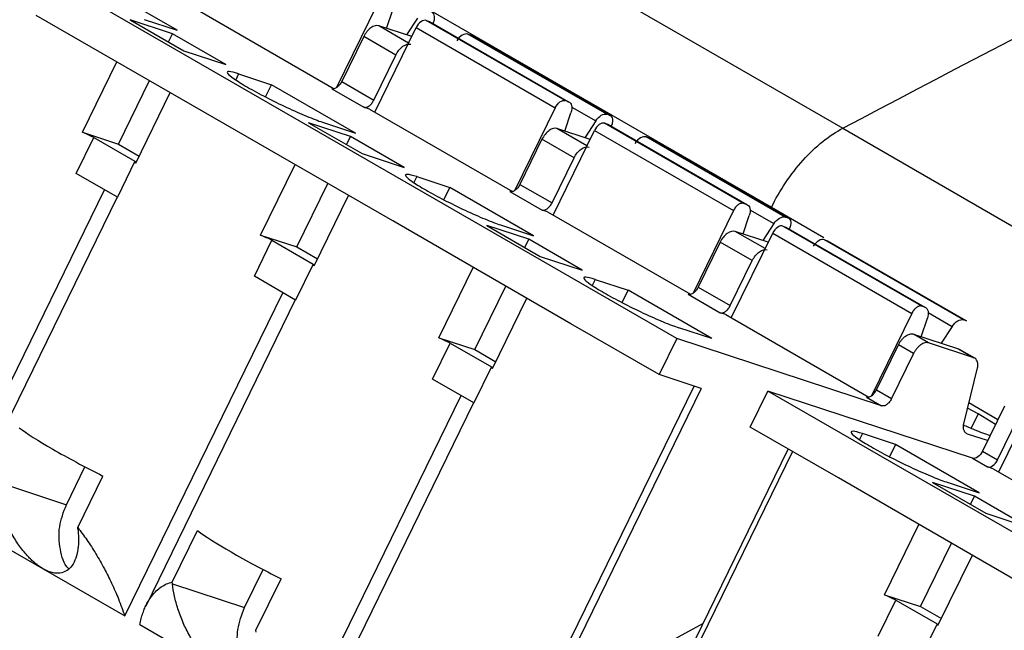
# Model space of a CAD drawing. Header units: millimetres. Extents: x 6 to 273, y 6 to 210.
# Tile 14 of 17: x 236.66 to 246.43, y 186.69 to 192.76. Entities that reach past the tile are written whole.
import ezdxf

# ---------------------------------------------------------------- set-up
doc = ezdxf.new("R2010")
doc.units = ezdxf.units.MM

msp = doc.modelspace()

# ---------------------------------------------------------------- linework, layer by layer
for p, q in [((243.1804, 189.59), (236.127, 193.6619)), ((241.2731, 193.7291), (244.8263, 191.6779)), ((238.2241, 192.6517), (237.3932, 193.1313)), ((238.3633, 192.8892), (239.7815, 192.0704)), ((240.2065, 192.9021), (239.8065, 192.0825)), ((240.566, 192.9452), (244.1192, 190.8939)), ((238.5952, 191.7785), (236.8274, 192.799)), ((240.3016, 192.6701), (240.3629, 192.8529)), ((238.177, 192.6166), (237.7598, 192.7538)), ((237.7598, 192.7538), (238.2902, 192.4476)), ((237.8973, 192.7591), (238.2241, 192.6517)), ((240.1853, 191.8373), (240.5955, 192.6776)), ((240.5516, 192.5879), (240.2237, 192.6957)), ((240.5206, 192.5243), (240.2237, 192.6957)), ((240.6083, 192.7722), (240.4989, 192.6052)), ((240.5955, 192.6776), (241.9743, 191.8816)), ((242.0736, 191.9528), (240.6947, 192.7488)), ((240.6947, 192.7488), (240.7266, 192.7383)), ((240.7266, 192.7383), (242.1055, 191.9423)), ((238.1376, 192.5357), (238.177, 192.6166)), ((238.7074, 192.3105), (238.177, 192.6166)), ((240.0748, 192.589), (239.8566, 192.1418)), ((240.393, 192.4053), (240.0748, 192.589)), ((242.4867, 191.8169), (241.1079, 192.6129)), ((241.1079, 192.6129), (241.1398, 192.6024)), ((241.1398, 192.6024), (242.5186, 191.8064)), ((238.2902, 192.4476), (238.7074, 192.3105)), ((240.1748, 191.9581), (240.393, 192.4053)), ((237.2848, 191.6386), (237.6261, 192.3379)), ((238.8342, 192.2183), (238.8053, 192.1591)), ((238.8342, 192.2183), (239.161, 192.1108)), ((237.6423, 191.521), (237.9498, 192.151)), ((239.1014, 191.9888), (239.161, 192.1108)), ((239.9918, 191.6311), (239.161, 192.1108)), ((239.8566, 192.1418), (240.1748, 191.9581)), ((237.8151, 191.3324), (238.1564, 192.0317)), ((239.7573, 192.0706), (240.0755, 191.8869)), ((242.1055, 191.9423), (242.0736, 191.9528)), ((240.1311, 191.8686), (240.0755, 191.8869)), ((240.1311, 191.8686), (241.5493, 191.0499)), ((241.9743, 191.8816), (241.5743, 191.062)), ((242.0694, 191.6496), (242.1306, 191.8324)), ((242.1378, 191.8892), (242.3761, 191.7516)), ((242.5186, 191.8064), (242.4867, 191.8169)), ((240.363, 190.7579), (238.5952, 191.7785)), ((239.9448, 191.5961), (239.5276, 191.7333)), ((239.5276, 191.7333), (240.0579, 191.4271)), ((239.665, 191.7386), (239.9918, 191.6311)), ((242.3761, 191.7516), (242.2666, 191.5847)), ((243.8414, 190.9323), (242.4625, 191.7283)), ((242.4625, 191.7283), (242.4944, 191.7178)), ((242.4944, 191.7178), (243.8733, 190.9218)), ((237.2848, 191.6386), (237.6423, 191.521)), ((241.9531, 190.8168), (242.3632, 191.6571)), ((242.3194, 191.5673), (241.9915, 191.6752)), ((242.2884, 191.5038), (241.9915, 191.6752)), ((242.3632, 191.6571), (243.7421, 190.8611)), ((244.8263, 191.6777), (248.3795, 189.6265)), ((237.2222, 191.229), (237.3968, 191.5867)), ((237.3968, 191.5867), (237.8063, 191.3503)), ((237.6423, 191.521), (237.849, 191.4017)), ((239.9053, 191.5152), (239.9448, 191.5961)), ((240.4751, 191.2899), (239.9448, 191.5961)), ((241.8426, 191.5685), (241.6243, 191.1213)), ((242.1608, 191.3848), (241.8426, 191.5685)), ((244.2545, 190.7964), (242.8756, 191.5924)), ((242.8756, 191.5924), (242.9075, 191.5819)), ((242.9075, 191.5819), (244.2864, 190.7859)), ((240.0579, 191.4271), (240.4751, 191.2899)), ((237.8063, 191.3503), (237.6316, 190.9926)), ((239.0526, 190.6181), (239.3939, 191.3174)), ((241.9425, 190.9376), (242.1608, 191.3848)), ((237.6316, 190.9926), (237.2222, 191.229)), ((239.4101, 190.5005), (239.7176, 191.1305)), ((240.6019, 191.1977), (240.5731, 191.1386)), ((240.6019, 191.1977), (240.9288, 191.0903)), ((241.6243, 191.1213), (241.9425, 190.9376)), ((235.9377, 187.8564), (237.5042, 191.0662)), ((240.8692, 190.9683), (240.9288, 191.0903)), ((241.7596, 190.6106), (240.9288, 191.0903)), ((241.525, 191.0501), (241.8432, 190.8664)), ((237.6286, 190.9944), (236.1445, 187.9537)), ((239.5829, 190.3119), (239.9242, 191.0112)), ((243.8733, 190.9218), (243.8414, 190.9323)), ((241.8989, 190.8481), (241.8432, 190.8664)), ((241.8989, 190.8481), (243.3171, 190.0294)), ((243.7421, 190.8611), (243.342, 190.0415)), ((243.9055, 190.8687), (244.1438, 190.7311)), ((244.1192, 190.8939), (244.6369, 190.595)), ((242.1307, 189.7374), (240.363, 190.7579)), ((243.8372, 190.629), (243.8984, 190.8118)), ((244.1438, 190.7311), (244.0344, 190.5642)), ((244.2864, 190.7859), (244.2545, 190.7964)), ((241.7126, 190.5756), (241.2954, 190.7128)), ((241.2954, 190.7128), (241.8257, 190.4066)), ((241.4328, 190.7181), (241.7596, 190.6106)), ((243.7209, 189.7963), (244.131, 190.6366)), ((244.0872, 190.5468), (243.7593, 190.6547)), ((244.0562, 190.4833), (243.7593, 190.6547)), ((244.131, 190.6366), (245.5098, 189.8406)), ((245.6091, 189.9117), (244.2303, 190.7077)), ((244.2303, 190.7077), (244.2622, 190.6973)), ((244.2622, 190.6973), (245.641, 189.9013)), ((238.99, 190.2085), (239.1646, 190.5662)), ((239.0526, 190.6181), (239.4101, 190.5005)), ((239.1646, 190.5662), (239.574, 190.3298)), ((241.6731, 190.4947), (241.7126, 190.5756)), ((242.2429, 190.2694), (241.7126, 190.5756)), ((243.6103, 190.5479), (243.3921, 190.1008)), ((243.9285, 190.3643), (243.6103, 190.5479)), ((246.0223, 189.7759), (244.6434, 190.5719)), ((244.6434, 190.5719), (244.6753, 190.5614)), ((244.6753, 190.5614), (246.0542, 189.7654)), ((239.4101, 190.5005), (239.6167, 190.3812)), ((241.8257, 190.4066), (242.2429, 190.2694)), ((243.7103, 189.9171), (243.9285, 190.3643)), ((239.574, 190.3298), (239.3994, 189.9721)), ((240.8203, 189.5975), (241.1616, 190.2969)), ((239.3994, 189.9721), (238.99, 190.2085)), ((242.3697, 190.1772), (242.3408, 190.1181)), ((242.3697, 190.1772), (242.6965, 190.0698)), ((237.7054, 186.8359), (239.272, 190.0456)), ((241.1779, 189.48), (241.4853, 190.11)), ((242.637, 189.9477), (242.6965, 190.0698)), ((243.5274, 189.5901), (242.6965, 190.0698)), ((243.3921, 190.1008), (243.7103, 189.9171)), ((239.3963, 189.9739), (237.9123, 186.9332)), ((241.3507, 189.2914), (241.692, 189.9907)), ((243.2928, 190.0296), (243.611, 189.8459)), ((243.6666, 189.8276), (243.611, 189.8459)), ((245.641, 189.9013), (245.6091, 189.9117)), ((245.6733, 189.8482), (245.9116, 189.7106)), ((243.6666, 189.8276), (245.0849, 189.0089)), ((245.5098, 189.8406), (245.1098, 189.0209)), ((245.6049, 189.6085), (245.6662, 189.7913)), ((246.0542, 189.7654), (246.0223, 189.7759)), ((243.0058, 189.2323), (242.1307, 189.7374)), ((243.5274, 189.5901), (243.2006, 189.6976)), ((245.9116, 189.7106), (245.8022, 189.5437)), ((240.8203, 189.5975), (241.1779, 189.48)), ((243.1804, 189.59), (243.0058, 189.2323)), ((245.2108, 188.9224), (243.1804, 189.59)), ((245.6773, 189.5474), (245.527, 189.6342)), ((245.527, 189.6342), (245.9747, 189.487)), ((240.7577, 189.1879), (240.9323, 189.5457)), ((240.9323, 189.5457), (241.3418, 189.3093)), ((241.1779, 189.48), (241.3845, 189.3607)), ((245.1599, 189.0802), (245.3781, 189.5274)), ((245.5284, 189.4407), (245.3781, 189.5274)), ((246.1249, 189.4002), (245.6773, 189.5474)), ((245.9747, 189.487), (246.1249, 189.4002)), ((246.1345, 189.396), (245.9842, 189.4827)), ((245.5284, 189.4407), (245.3101, 188.9935)), ((241.3418, 189.3093), (241.1672, 188.9516)), ((246.0258, 188.7443), (246.1628, 189.2979)), ((241.1672, 188.9516), (240.7577, 189.1879)), ((243.423, 189.0951), (243.0058, 189.2323)), ((241.748, 185.8337), (243.3513, 189.1187)), ((243.423, 189.0951), (241.8617, 185.8961)), ((243.9077, 188.7116), (244.0823, 189.0694)), ((251.1357, 184.9975), (244.0823, 189.0694)), ((246.1128, 188.4017), (244.0823, 189.0694)), ((245.1599, 189.0802), (245.3101, 188.9935)), ((246.3729, 188.2653), (246.783, 189.1056)), ((239.4732, 185.8154), (241.0398, 189.0251)), ((245.0606, 189.0091), (245.2108, 188.9224)), ((241.1641, 188.9534), (239.68, 185.9127)), ((246.1704, 188.8418), (246.0644, 188.9002)), ((246.3642, 188.7846), (246.0769, 188.9505)), ((246.4303, 188.92), (246.212, 188.4728)), ((246.1704, 188.8418), (246.1008, 188.6992)), ((246.3404, 188.7358), (246.1704, 188.8418)), ((246.3623, 188.3861), (246.5805, 188.8333)), ((244.7827, 188.2065), (243.9077, 188.7116)), ((245.0217, 188.6463), (244.9929, 188.5871)), ((245.3485, 188.5388), (245.0217, 188.6463)), ((246.2626, 188.5765), (246.0637, 188.6419)), ((241.7828, 183.3658), (244.2854, 188.4935)), ((245.3485, 188.5388), (245.289, 188.4168)), ((246.1794, 188.0592), (245.3485, 188.5388)), ((244.3271, 188.4695), (242.332, 184.3817)), ((246.1128, 188.4017), (246.263, 188.3149)), ((246.212, 188.4728), (246.3623, 188.3861)), ((237.1258, 187.9408), (237.3097, 188.3176)), ((246.3186, 188.2967), (246.263, 188.3149)), ((246.3186, 188.2967), (247.7369, 187.4779)), ((237.2385, 187.7137), (237.488, 188.225)), ((246.5505, 187.186), (244.7827, 188.2065)), ((236.4095, 188.1763), (237.1258, 187.9408)), ((246.1323, 188.0241), (245.7151, 188.1613)), ((245.7151, 188.1613), (246.2455, 187.8552)), ((245.8526, 188.1666), (246.1794, 188.0592)), ((246.0929, 187.9432), (246.1323, 188.0241)), ((246.6627, 187.718), (246.1323, 188.0241)), ((246.2455, 187.8552), (246.6627, 187.718)), ((236.0853, 187.7712), (236.8953, 187.3035)), ((237.2404, 187.6966), (237.2385, 187.7137)), ((245.2401, 187.0461), (245.5814, 187.7454)), ((238.1754, 187.1728), (238.425, 187.6841)), ((245.5976, 186.9285), (245.9051, 187.5585)), ((245.7704, 186.7399), (246.1117, 187.4392)), ((236.8953, 187.3035), (237.7054, 186.8359)), ((238.8935, 186.9202), (239.0775, 187.2971)), ((238.1773, 187.1558), (238.1754, 187.1728)), ((238.1773, 187.1558), (238.8935, 186.9202)), ((239.0063, 186.6932), (239.2558, 187.2045)), ((245.2401, 187.0461), (245.5976, 186.9285)), ((245.1775, 186.6365), (245.3521, 186.9942)), ((245.3521, 186.9942), (245.7616, 186.7578)), ((245.5976, 186.9285), (245.8043, 186.8092)), ((237.853, 186.7507), (238.6631, 186.283)), ((243.4406, 186.7625), (240.4429, 185.1175)), ((245.7616, 186.7578), (245.587, 186.4001)), ((239.0082, 186.6761), (239.0063, 186.6932))]:
    msp.add_line(p, q)
for points in [[(244.8263, 191.6779), (248.7791, 193.7697), (252.7273, 195.764), (256.6658, 197.6583)], [(237.3968, 191.5867), (237.3598, 191.6036), (237.3224, 191.6209), (237.2848, 191.6386)], [(237.8151, 191.3324), (237.8103, 191.3393), (237.8073, 191.3453), (237.8063, 191.3503)], [(239.1646, 190.5662), (239.1276, 190.5831), (239.0902, 190.6004), (239.0526, 190.6181)], [(239.5829, 190.3119), (239.578, 190.3188), (239.5751, 190.3248), (239.574, 190.3298)], [(240.9323, 189.5457), (240.8953, 189.5626), (240.8579, 189.5799), (240.8203, 189.5975)], [(241.3507, 189.2914), (241.3458, 189.2983), (241.3428, 189.3042), (241.3418, 189.3093)], [(245.3521, 186.9942), (245.3151, 187.0111), (245.2777, 187.0284), (245.2401, 187.0461)], [(245.7704, 186.7399), (245.7656, 186.7468), (245.7626, 186.7528), (245.7616, 186.7578)]]:
    msp.add_open_spline(points, degree=3)
for points, knots in [([(240.7628, 192.7192), (240.7656, 192.7252), (240.7709, 192.737), (240.7759, 192.7549), (240.7783, 192.7721), (240.7777, 192.7931), (240.7711, 192.8162), (240.7576, 192.8233), (240.7509, 192.8269)], [0, 0, 0, 0, 0.1272, 0.249746, 0.3727, 0.501075, 0.749743, 1, 1, 1, 1]), ([(240.2237, 192.6957), (240.2019, 192.7029), (240.1731, 192.6955), (240.118, 192.656), (240.092, 192.6241), (240.0748, 192.589)], [0, 0, 0, 0, 0.5, 0.5, 1, 1, 1, 1]), ([(240.6947, 192.7488), (240.6802, 192.7536), (240.661, 192.7487), (240.6242, 192.7223), (240.6069, 192.701), (240.5955, 192.6776)], [0, 0, 0, 0, 0.5, 0.5, 1, 1, 1, 1]), ([(241.1079, 192.6129), (241.0922, 192.6181), (241.0723, 192.6144), (241.0324, 192.5909), (241.0126, 192.5711), (240.9972, 192.5476)], [0, 0, 0, 0, 0.5, 0.5, 1, 1, 1, 1]), ([(240.393, 192.4053), (240.4102, 192.4404), (240.4362, 192.4723), (240.4913, 192.5119), (240.5201, 192.5192), (240.5419, 192.512)], [0, 0, 0, 0, 0.5, 0.5, 1, 1, 1, 1]), ([(238.8342, 192.2183), (238.7914, 192.2323), (238.7594, 192.2401), (238.722, 192.2421), (238.7166, 192.2363), (238.733, 192.2117), (238.7548, 192.1931), (238.8225, 192.1459), (238.8684, 192.1173), (238.9772, 192.0545), (239.04, 192.0203), (239.1732, 191.9516), (239.2435, 191.917), (239.381, 191.8527), (239.448, 191.823), (239.5687, 191.773), (239.6222, 191.7527), (239.665, 191.7386)], [0, 0, 0, 0, 0.125, 0.125, 0.25, 0.25, 0.375, 0.375, 0.5, 0.5, 0.625, 0.625, 0.75, 0.75, 0.875, 0.875, 1, 1, 1, 1]), ([(239.8566, 192.1418), (239.8535, 192.1359), (239.8474, 192.1243), (239.836, 192.1086), (239.8232, 192.0948), (239.8052, 192.0799), (239.781, 192.0669), (239.7652, 192.0694), (239.7573, 192.0706)], [0, 0, 0, 0, 0.1272, 0.249746, 0.3727, 0.501075, 0.749743, 1, 1, 1, 1]), ([(240.0755, 191.8869), (240.0793, 191.886), (240.0869, 191.8842), (240.0999, 191.8859), (240.1136, 191.8911), (240.132, 191.9025), (240.1553, 191.9234), (240.1683, 191.9465), (240.1748, 191.9581)], [0, 0, 0, 0, 0.1272, 0.249746, 0.3727, 0.501075, 0.749743, 1, 1, 1, 1]), ([(241.9743, 191.8816), (241.9857, 191.905), (242.0031, 191.9263), (242.0399, 191.9527), (242.059, 191.9576), (242.0736, 191.9528)], [0, 0, 0, 0, 0.5, 0.5, 1, 1, 1, 1]), ([(242.1055, 191.9423), (242.1212, 191.9371), (242.1325, 191.9231), (242.1415, 191.8836), (242.1393, 191.8581), (242.1306, 191.8324)], [0, 0, 0, 0, 0.5, 0.5, 1, 1, 1, 1]), ([(242.3761, 191.7516), (242.3915, 191.7751), (242.4113, 191.7949), (242.4511, 191.8184), (242.471, 191.8221), (242.4867, 191.8169)], [0, 0, 0, 0, 0.5, 0.5, 1, 1, 1, 1]), ([(242.5306, 191.6987), (242.5333, 191.7047), (242.5387, 191.7165), (242.5437, 191.7344), (242.546, 191.7516), (242.5454, 191.7726), (242.5389, 191.7957), (242.5254, 191.8028), (242.5186, 191.8064)], [0, 0, 0, 0, 0.1272, 0.249746, 0.3727, 0.501075, 0.749743, 1, 1, 1, 1]), ([(242.4625, 191.7283), (242.4479, 191.733), (242.4288, 191.7282), (242.392, 191.7018), (242.3747, 191.6805), (242.3632, 191.6571)], [0, 0, 0, 0, 0.5, 0.5, 1, 1, 1, 1]), ([(241.9915, 191.6752), (241.9697, 191.6824), (241.9409, 191.675), (241.8858, 191.6355), (241.8597, 191.6036), (241.8426, 191.5685)], [0, 0, 0, 0, 0.5, 0.5, 1, 1, 1, 1]), ([(244.1192, 190.8939), (244.1991, 191.0577), (244.3085, 191.2231), (244.558, 191.4998), (244.6966, 191.6093), (244.8263, 191.6779)], [0, 0, 0, 0, 0.5, 0.5, 1, 1, 1, 1]), ([(242.8756, 191.5924), (242.86, 191.5976), (242.84, 191.5939), (242.8002, 191.5704), (242.7804, 191.5506), (242.765, 191.5271)], [0, 0, 0, 0, 0.5, 0.5, 1, 1, 1, 1]), ([(242.1608, 191.3848), (242.1779, 191.4199), (242.2039, 191.4518), (242.2591, 191.4913), (242.2879, 191.4987), (242.3097, 191.4915)], [0, 0, 0, 0, 0.5, 0.5, 1, 1, 1, 1]), ([(240.6019, 191.1977), (240.5592, 191.2118), (240.5272, 191.2196), (240.4898, 191.2216), (240.4843, 191.2157), (240.5007, 191.1912), (240.5226, 191.1726), (240.5903, 191.1254), (240.6362, 191.0968), (240.7449, 191.034), (240.8078, 190.9998), (240.941, 190.931), (241.0113, 190.8965), (241.1487, 190.8322), (241.2158, 190.8025), (241.3364, 190.7525), (241.39, 190.7322), (241.4328, 190.7181)], [0, 0, 0, 0, 0.125, 0.125, 0.25, 0.25, 0.375, 0.375, 0.5, 0.5, 0.625, 0.625, 0.75, 0.75, 0.875, 0.875, 1, 1, 1, 1]), ([(241.6243, 191.1213), (241.6212, 191.1154), (241.6152, 191.1038), (241.6038, 191.088), (241.591, 191.0743), (241.5729, 191.0594), (241.5488, 191.0464), (241.533, 191.0489), (241.525, 191.0501)], [0, 0, 0, 0, 0.1272, 0.249746, 0.3727, 0.501075, 0.749743, 1, 1, 1, 1]), ([(241.8432, 190.8664), (241.8471, 190.8655), (241.8546, 190.8637), (241.8676, 190.8654), (241.8813, 190.8706), (241.8998, 190.8819), (241.9231, 190.9029), (241.936, 190.926), (241.9425, 190.9376)], [0, 0, 0, 0, 0.1272, 0.249746, 0.3727, 0.501075, 0.749743, 1, 1, 1, 1]), ([(243.8414, 190.9323), (243.8375, 190.9332), (243.83, 190.935), (243.817, 190.9333), (243.8033, 190.9281), (243.7848, 190.9167), (243.7615, 190.8958), (243.7486, 190.8727), (243.7421, 190.8611)], [0, 0, 0, 0, 0.1272, 0.249746, 0.3727, 0.501075, 0.749743, 1, 1, 1, 1]), ([(243.8733, 190.9218), (243.8889, 190.9166), (243.9003, 190.9026), (243.9093, 190.863), (243.907, 190.8376), (243.8984, 190.8118)], [0, 0, 0, 0, 0.5, 0.5, 1, 1, 1, 1]), ([(229.7274, 169.2204), (236.1681, 173.3296), (242.6278, 177.1978), (255.5405, 184.4236), (261.9934, 187.7811), (268.4205, 190.8724)], [0, 0, 0, 0, 0.5, 0.5, 1, 1, 1, 1]), ([(244.1438, 190.7311), (244.1592, 190.7546), (244.179, 190.7744), (244.2189, 190.7979), (244.2388, 190.8016), (244.2545, 190.7964)], [0, 0, 0, 0, 0.5, 0.5, 1, 1, 1, 1]), ([(244.2984, 190.6782), (244.3011, 190.6842), (244.3064, 190.696), (244.3114, 190.7139), (244.3138, 190.7311), (244.3132, 190.7521), (244.3067, 190.7752), (244.2932, 190.7823), (244.2864, 190.7859)], [0, 0, 0, 0, 0.1272, 0.249746, 0.3727, 0.501075, 0.749743, 1, 1, 1, 1]), ([(243.7593, 190.6547), (243.7374, 190.6618), (243.7087, 190.6545), (243.6535, 190.615), (243.6275, 190.5831), (243.6103, 190.5479)], [0, 0, 0, 0, 0.5, 0.5, 1, 1, 1, 1]), ([(244.2303, 190.7077), (244.2157, 190.7125), (244.1965, 190.7077), (244.1598, 190.6813), (244.1424, 190.66), (244.131, 190.6366)], [0, 0, 0, 0, 0.5, 0.5, 1, 1, 1, 1]), ([(244.6434, 190.5719), (244.6277, 190.5771), (244.6078, 190.5734), (244.5679, 190.5498), (244.5482, 190.5301), (244.5328, 190.5066)], [0, 0, 0, 0, 0.5, 0.5, 1, 1, 1, 1]), ([(243.9285, 190.3643), (243.9457, 190.3994), (243.9717, 190.4313), (244.0269, 190.4708), (244.0556, 190.4782), (244.0775, 190.471)], [0, 0, 0, 0, 0.5, 0.5, 1, 1, 1, 1]), ([(242.3697, 190.1772), (242.3269, 190.1913), (242.295, 190.1991), (242.2575, 190.2011), (242.2521, 190.1952), (242.2685, 190.1707), (242.2903, 190.1521), (242.3581, 190.1049), (242.4039, 190.0763), (242.5127, 190.0135), (242.5756, 189.9793), (242.7088, 189.9105), (242.7791, 189.876), (242.9165, 189.8117), (242.9835, 189.782), (243.1042, 189.732), (243.1578, 189.7117), (243.2006, 189.6976)], [0, 0, 0, 0, 0.125, 0.125, 0.25, 0.25, 0.375, 0.375, 0.5, 0.5, 0.625, 0.625, 0.75, 0.75, 0.875, 0.875, 1, 1, 1, 1]), ([(243.3921, 190.1008), (243.389, 190.0949), (243.3829, 190.0833), (243.3715, 190.0675), (243.3588, 190.0538), (243.3407, 190.0389), (243.3165, 190.0259), (243.3007, 190.0284), (243.2928, 190.0296)], [0, 0, 0, 0, 0.1272, 0.249746, 0.3727, 0.501075, 0.749743, 1, 1, 1, 1]), ([(243.611, 189.8459), (243.6149, 189.845), (243.6224, 189.8432), (243.6354, 189.8449), (243.6491, 189.8501), (243.6676, 189.8614), (243.6908, 189.8824), (243.7038, 189.9055), (243.7103, 189.9171)], [0, 0, 0, 0, 0.1272, 0.249746, 0.3727, 0.501075, 0.749743, 1, 1, 1, 1]), ([(245.6091, 189.9117), (245.6053, 189.9127), (245.5977, 189.9145), (245.5848, 189.9128), (245.571, 189.9076), (245.5526, 189.8962), (245.5293, 189.8753), (245.5163, 189.8522), (245.5098, 189.8406)], [0, 0, 0, 0, 0.1272, 0.249746, 0.3727, 0.501075, 0.749743, 1, 1, 1, 1]), ([(245.641, 189.9013), (245.6567, 189.8961), (245.668, 189.8821), (245.6771, 189.8425), (245.6748, 189.8171), (245.6662, 189.7913)], [0, 0, 0, 0, 0.5, 0.5, 1, 1, 1, 1]), ([(245.9116, 189.7106), (245.927, 189.7341), (245.9468, 189.7538), (245.9866, 189.7774), (246.0066, 189.7811), (246.0223, 189.7759)], [0, 0, 0, 0, 0.5, 0.5, 1, 1, 1, 1]), ([(245.3781, 189.5274), (245.3828, 189.5363), (245.3919, 189.5536), (245.409, 189.5773), (245.4281, 189.5979), (245.4488, 189.615), (245.4705, 189.6281), (245.4912, 189.6355), (245.5106, 189.638), (245.5215, 189.6354), (245.527, 189.6342)], [0, 0, 0, 0, 0.127004, 0.249361, 0.372124, 0.500301, 0.628715, 0.760123, 0.879338, 1, 1, 1, 1]), ([(245.6773, 189.5474), (245.6715, 189.5488), (245.6602, 189.5515), (245.6407, 189.5489), (245.6202, 189.5411), (245.599, 189.5282), (245.5778, 189.5106), (245.5586, 189.4893), (245.5416, 189.4658), (245.5328, 189.4491), (245.5284, 189.4407)], [0, 0, 0, 0, 0.127004, 0.249361, 0.372124, 0.500301, 0.628715, 0.760123, 0.879338, 1, 1, 1, 1]), ([(246.1628, 189.2979), (246.164, 189.3062), (246.1663, 189.3227), (246.165, 189.3453), (246.1593, 189.3681), (246.1473, 189.3895), (246.1324, 189.3966), (246.1249, 189.4002)], [0, 0, 0, 0, 0.167145, 0.331916, 0.500401, 0.749448, 1, 1, 1, 1]), ([(245.0606, 189.0091), (245.0644, 189.0082), (245.072, 189.0064), (245.085, 189.0081), (245.0987, 189.0133), (245.1171, 189.0246), (245.1404, 189.0456), (245.1534, 189.0687), (245.1599, 189.0802)], [0, 0, 0, 0, 0.1272, 0.249746, 0.3727, 0.501075, 0.749743, 1, 1, 1, 1]), ([(245.3101, 188.9935), (245.307, 188.9876), (245.301, 188.976), (245.2896, 188.9603), (245.2768, 188.9465), (245.2587, 188.9316), (245.2346, 188.9186), (245.2188, 188.9211), (245.2108, 188.9224)], [0, 0, 0, 0, 0.1272, 0.249746, 0.3727, 0.501075, 0.749743, 1, 1, 1, 1]), ([(236.6572, 188.7046), (236.7311, 188.6487), (236.8469, 188.5748), (237.1352, 188.4084), (237.3075, 188.316), (237.488, 188.225)], [0, 0, 0, 0, 0.5, 0.5, 1, 1, 1, 1]), ([(246.0169, 188.7346), (246.0557, 188.718), (246.1618, 188.6724), (246.2391, 188.6457), (246.2881, 188.6287)], [0, 0, 0, 0, 0.364858, 1, 1, 1, 1]), ([(246.0637, 188.6419), (246.0586, 188.6441), (246.0486, 188.6484), (246.0369, 188.6608), (246.0272, 188.6797), (246.0212, 188.7071), (246.0243, 188.7318), (246.0258, 188.7443)], [0, 0, 0, 0, 0.167145, 0.331916, 0.500401, 0.749448, 1, 1, 1, 1]), ([(245.0217, 188.6463), (244.9789, 188.6603), (244.947, 188.6681), (244.9096, 188.6701), (244.9041, 188.6643), (244.9205, 188.6398), (244.9423, 188.6211), (245.0101, 188.5739), (245.0559, 188.5453), (245.1647, 188.4825), (245.2276, 188.4483), (245.3608, 188.3796), (245.4311, 188.345), (245.5685, 188.2807), (245.6355, 188.251), (245.7562, 188.201), (245.8098, 188.1807), (245.8526, 188.1666)], [0, 0, 0, 0, 0.125, 0.125, 0.25, 0.25, 0.375, 0.375, 0.5, 0.5, 0.625, 0.625, 0.75, 0.75, 0.875, 0.875, 1, 1, 1, 1]), ([(246.212, 188.4728), (246.2006, 188.4494), (246.1833, 188.4281), (246.1465, 188.4018), (246.1273, 188.3969), (246.1128, 188.4017)], [0, 0, 0, 0, 0.5, 0.5, 1, 1, 1, 1]), ([(246.263, 188.3149), (246.2776, 188.3102), (246.2968, 188.315), (246.3335, 188.3414), (246.3509, 188.3627), (246.3623, 188.3861)], [0, 0, 0, 0, 0.5, 0.5, 1, 1, 1, 1]), ([(236.8953, 187.3035), (236.8848, 187.3099), (236.8638, 187.3227), (236.8319, 187.3463), (236.8002, 187.373), (236.7685, 187.403), (236.7184, 187.4559), (236.6515, 187.5403), (236.5771, 187.6608), (236.5125, 187.7921), (236.463, 187.9251), (236.4268, 188.0556), (236.4153, 188.1358), (236.4095, 188.1763)], [0, 0, 0, 0, 0.039725, 0.079346, 0.119308, 0.160041, 0.201956, 0.319458, 0.445989, 0.581046, 0.724062, 0.860741, 1, 1, 1, 1]), ([(237.1487, 187.304), (237.1476, 187.3051), (237.0997, 187.3499), (237.0586, 187.4983), (237.0428, 187.7224), (237.0981, 187.868), (237.1258, 187.9408)], [0, 0, 0, 0, 0.008073, 0.338715, 0.669358, 1, 1, 1, 1]), ([(237.2404, 187.6966), (237.2423, 187.6769), (237.246, 187.6376), (237.2469, 187.582), (237.2442, 187.5294), (237.2354, 187.462), (237.2146, 187.3868), (237.1725, 187.3172), (237.1164, 187.272), (237.0552, 187.2571), (236.9976, 187.2619), (236.9477, 187.276), (236.9127, 187.2944), (236.8953, 187.3035)], [0, 0, 0, 0, 0.070055, 0.139208, 0.207779, 0.276094, 0.418871, 0.554164, 0.680463, 0.798194, 0.867233, 0.933835, 1, 1, 1, 1]), ([(237.2385, 187.7137), (237.2537, 187.6939), (237.2847, 187.6536), (237.3297, 187.5903), (237.3743, 187.5236), (237.4182, 187.4535), (237.4613, 187.3803), (237.515, 187.2828), (237.5775, 187.1569), (237.6465, 186.9998), (237.6853, 186.892), (237.7054, 186.8359)], [0, 0, 0, 0, 0.072437, 0.147365, 0.224879, 0.305064, 0.387997, 0.473748, 0.634001, 0.809344, 1, 1, 1, 1]), ([(238.425, 187.6841), (238.4989, 187.6282), (238.6146, 187.5543), (238.903, 187.3879), (239.0753, 187.2954), (239.2558, 187.2045)], [0, 0, 0, 0, 0.5, 0.5, 1, 1, 1, 1]), ([(237.853, 186.7507), (237.8576, 186.7708), (237.8666, 186.8103), (237.8838, 186.8646), (237.903, 186.9141), (237.9243, 186.9586), (237.9473, 186.9983), (237.9772, 187.0413), (238.0157, 187.0847), (238.0651, 187.1246), (238.1176, 187.1548), (238.1565, 187.1669), (238.1754, 187.1728)], [0, 0, 0, 0, 0.097267, 0.190684, 0.280274, 0.366063, 0.448082, 0.526363, 0.653895, 0.775168, 0.890438, 1, 1, 1, 1]), ([(238.6631, 186.283), (238.6526, 186.2894), (238.6315, 186.3022), (238.5997, 186.3258), (238.568, 186.3524), (238.5363, 186.3825), (238.4861, 186.4354), (238.4193, 186.5198), (238.3448, 186.6403), (238.2802, 186.7716), (238.2307, 186.9046), (238.1945, 187.0351), (238.1831, 187.1153), (238.1773, 187.1558)], [0, 0, 0, 0, 0.039725, 0.079346, 0.119308, 0.160041, 0.201956, 0.319458, 0.445989, 0.581046, 0.724062, 0.860741, 1, 1, 1, 1]), ([(238.9165, 186.2835), (238.9153, 186.2846), (238.8675, 186.3294), (238.8263, 186.4778), (238.8106, 186.7019), (238.8659, 186.8475), (238.8935, 186.9202)], [0, 0, 0, 0, 0.008073, 0.338715, 0.669358, 1, 1, 1, 1])]:
    msp.add_open_spline(points, degree=3, knots=knots)

doc.saveas('drawing.dxf')
